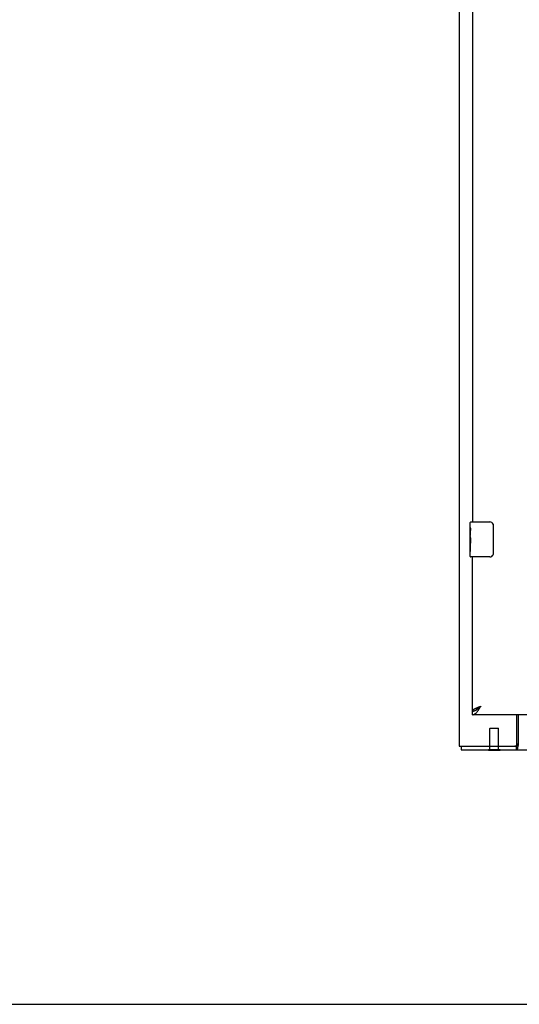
# Model space of a CAD drawing. Header units: inches. Extents: x 0 to 189, y 0 to 122.
# Tile 7 of 44: x 55 to 69, y 0 to 28. Entities that reach past the tile are written whole.
import ezdxf

# ---------------------------------------------------------------- set-up
doc = ezdxf.new("R2010")
doc.units = ezdxf.units.IN
doc.header["$LTSCALE"] = 10.388889
doc.header["$MEASUREMENT"] = 0
doc.linetypes.add('HIDDEN', pattern=[0.2, 0.1, -0.1])
doc.layers.get('0').update_dxf_attribs({"linetype": 'CONTINUOUS'})
doc.layers.add('02___PRT_ALL_AXES', color=7, linetype='CONTINUOUS')
doc.layers.add('DEFAULT_2', color=8, linetype='HIDDEN')

msp = doc.modelspace()

# ---------------------------------------------------------------- linework, layer by layer
at = {"color": 3, "linetype": 'Continuous'}
for p, q in [((67.161, 85.888), (67.161, 7.356)), ((67.536, 34.998), (67.536, 13.752)), ((67.536, 8.356), (67.536, 12.752)), ((89.845, 8.252), (67.536, 8.252)), ((68.807, 7.416), (68.807, 8.252)), ((68.838, 8.252), (68.838, 7.376)), ((67.161, 7.356), (68.747, 7.356)), ((67.213, 7.252), (90.731, 7.252))]:
    msp.add_line(p, q, dxfattribs=at)
at = {"color": 7, "linetype": 'Continuous'}
for p, q in [((67.476, 13.591), (67.476, 13.737)), ((67.491, 13.752), (68.031, 13.752)), ((68.131, 13.652), (68.131, 12.852)), ((67.476, 13.333), (67.476, 13.367)), ((67.476, 13.136), (67.476, 13.168)), ((67.476, 12.767), (67.476, 12.906)), ((68.031, 12.752), (67.491, 12.752)), ((67.536, 8.252), (67.536, 8.356)), ((67.639, 8.385), (67.649, 8.391)), ((67.213, 7.356), (67.213, 7.252)), ((68.788, 7.356), (68.747, 7.356)), ((68.788, 7.356), (68.788, 7.252)), ((67.992, 7.248), (67.992, 7.252)), ((67.992, 7.248), (68.329, 7.248)), ((68.329, 7.248), (68.329, 7.252)), ((0, 0), (188.889, 0))]:
    msp.add_line(p, q, dxfattribs=at)
for points in [[(68.124, 13.688), (68.126, 13.682), (68.128, 13.676), (68.129, 13.67), (68.13, 13.664), (68.131, 13.658), (68.131, 13.652)], [(68.131, 12.852), (68.131, 12.846), (68.13, 12.839), (68.129, 12.833), (68.128, 12.827), (68.126, 12.821), (68.124, 12.816)], [(67.649, 8.391), (67.659, 8.398), (67.669, 8.404), (67.68, 8.412), (67.69, 8.419), (67.7, 8.427), (67.711, 8.435), (67.721, 8.444), (67.731, 8.453), (67.741, 8.461), (67.752, 8.471), (67.762, 8.48), (67.772, 8.489), (67.782, 8.498)], [(67.652, 8.393), (67.655, 8.399), (67.661, 8.406), (67.667, 8.413), (67.674, 8.42), (67.682, 8.427), (67.69, 8.434), (67.699, 8.441), (67.708, 8.448), (67.718, 8.456), (67.728, 8.463), (67.738, 8.47), (67.749, 8.477), (67.76, 8.484), (67.771, 8.491), (67.782, 8.498)], [(67.536, 8.356), (67.546, 8.356), (67.556, 8.357), (67.567, 8.359), (67.577, 8.361), (67.587, 8.363), (67.598, 8.367), (67.608, 8.371), (67.618, 8.375), (67.628, 8.38), (67.639, 8.385)], [(68.807, 7.381), (68.806, 7.378), (68.805, 7.375), (68.804, 7.372), (68.802, 7.369), (68.801, 7.366), (68.8, 7.364), (68.798, 7.362), (68.797, 7.36), (68.796, 7.359), (68.794, 7.357), (68.792, 7.357), (68.791, 7.356), (68.789, 7.356), (68.788, 7.356)], [(68.838, 7.428), (68.836, 7.427), (68.834, 7.426), (68.832, 7.424), (68.83, 7.423), (68.828, 7.421), (68.827, 7.42), (68.825, 7.418), (68.823, 7.416), (68.822, 7.414), (68.82, 7.411), (68.819, 7.409), (68.817, 7.406), (68.816, 7.403), (68.814, 7.4), (68.813, 7.397), (68.812, 7.394), (68.811, 7.391), (68.809, 7.388), (68.807, 7.381)]]:
    msp.add_lwpolyline(points, dxfattribs=at)
at = {"color": 3, "linetype": 'Continuous'}
for points in [[(67.536, 8.356), (67.536, 8.362), (67.538, 8.368), (67.541, 8.374), (67.544, 8.38), (67.549, 8.386), (67.555, 8.391), (67.561, 8.397), (67.569, 8.403), (67.577, 8.409), (67.587, 8.415), (67.597, 8.421), (67.608, 8.427), (67.62, 8.433), (67.632, 8.439)], [(67.632, 8.439), (67.645, 8.445), (67.659, 8.451), (67.673, 8.457), (67.688, 8.463), (67.703, 8.469), (67.719, 8.475), (67.734, 8.481), (67.75, 8.486), (67.766, 8.492), (67.782, 8.498)], [(67.68, 8.348), (67.69, 8.361), (67.7, 8.375), (67.711, 8.389), (67.721, 8.404), (67.731, 8.419), (67.741, 8.435), (67.752, 8.45), (67.762, 8.466), (67.772, 8.482), (67.782, 8.498)], [(67.536, 8.252), (67.546, 8.252), (67.556, 8.254), (67.567, 8.257), (67.577, 8.26), (67.587, 8.265), (67.598, 8.271), (67.608, 8.277), (67.618, 8.285), (67.628, 8.293), (67.639, 8.303), (67.649, 8.313), (67.659, 8.324), (67.669, 8.336), (67.68, 8.348)], [(68.825, 7.321), (68.825, 7.316), (68.824, 7.31), (68.823, 7.305), (68.822, 7.301), (68.821, 7.296), (68.82, 7.292), (68.819, 7.288), (68.818, 7.284), (68.817, 7.281), (68.816, 7.278), (68.815, 7.274), (68.814, 7.271), (68.812, 7.268), (68.811, 7.265), (68.809, 7.263), (68.807, 7.261), (68.806, 7.259), (68.804, 7.258), (68.802, 7.256), (68.801, 7.255), (68.799, 7.254), (68.797, 7.253), (68.795, 7.253), (68.793, 7.252), (68.79, 7.252), (68.788, 7.252)], [(68.838, 7.376), (68.837, 7.374), (68.836, 7.371), (68.834, 7.368), (68.833, 7.364), (68.832, 7.359), (68.831, 7.354), (68.83, 7.349), (68.829, 7.343), (68.828, 7.338), (68.827, 7.332), (68.825, 7.321)]]:
    msp.add_lwpolyline(points, dxfattribs=at)
at = {"color": 7, "linetype": 'Continuous'}
for centre, radius, start, end in [((67.491, 13.737), 0.015, 90, 180), ((68.031, 13.652), 0.1, 21.1999, 90), ((67.491, 12.767), 0.015, 180, 270), ((68.031, 12.852), 0.1, 270, 338.7946)]:
    msp.add_arc(centre, radius, start, end, dxfattribs=at)
at = {"color": 3, "linetype": 'Continuous'}
msp.add_arc((68.747, 7.416), 0.06, 270, 360, dxfattribs=at)
at = {"layer": '02___PRT_ALL_AXES', "color": 7, "linetype": 'Continuous'}
for p, q in [((67.476, 13.591), (67.476, 13.737)), ((67.476, 13.333), (67.476, 13.59)), ((67.482, 13.535), (67.476, 13.535)), ((67.483, 13.367), (67.483, 13.503)), ((67.476, 13.367), (67.483, 13.367)), ((67.476, 12.767), (67.476, 13.331)), ((67.477, 13.304), (67.476, 13.304)), ((67.476, 13.172), (67.482, 13.172)), ((67.476, 13.136), (67.483, 13.136)), ((67.476, 13.074), (67.483, 13.074)), ((67.483, 12.906), (67.483, 13.136)), ((67.476, 12.906), (67.483, 12.906))]:
    msp.add_line(p, q, dxfattribs=at)
for points in [[(67.476, 13.591), (67.476, 13.587), (67.476, 13.583), (67.477, 13.577), (67.478, 13.571), (67.479, 13.564), (67.48, 13.557), (67.48, 13.548), (67.481, 13.54)], [(67.481, 13.54), (67.482, 13.531), (67.482, 13.522), (67.483, 13.513), (67.483, 13.503)], [(67.476, 13.333), (67.476, 13.325), (67.477, 13.316), (67.477, 13.306)], [(67.477, 13.306), (67.478, 13.295), (67.479, 13.284), (67.48, 13.272), (67.481, 13.26), (67.482, 13.248), (67.482, 13.235), (67.483, 13.223), (67.483, 13.21), (67.483, 13.197), (67.482, 13.184), (67.482, 13.172), (67.481, 13.159), (67.48, 13.147)]]:
    msp.add_lwpolyline(points, dxfattribs=at)
msp.add_ellipse((67.739, 13.168), major_axis=(0.263, 0), ratio=0.432808, start_param=3.141593, end_param=3.321581, dxfattribs=at)
at = {"layer": 'DEFAULT_2', "color": 8, "linetype": 'HIDDEN'}
for p, q in [((68.047, 7.873), (68.037, 7.863)), ((68.285, 7.863), (68.037, 7.863)), ((68.037, 7.266), (68.037, 7.863)), ((68.047, 7.873), (68.275, 7.873)), ((68.275, 7.873), (68.285, 7.863)), ((68.285, 7.266), (68.285, 7.863)), ((67.992, 7.266), (68.329, 7.266)), ((67.992, 7.252), (67.992, 7.266)), ((68.329, 7.252), (68.329, 7.266))]:
    msp.add_line(p, q, dxfattribs=at)

doc.saveas('drawing.dxf')
